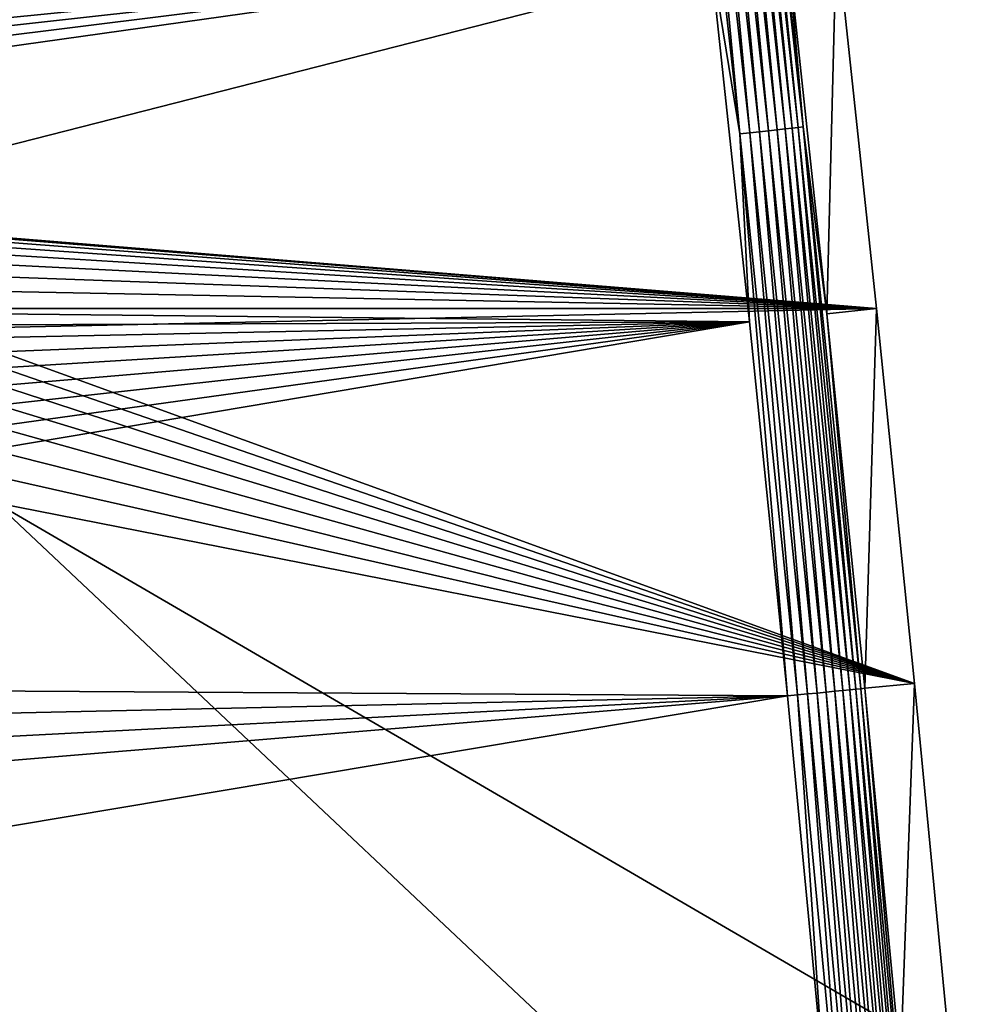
# Model space of a CAD drawing. Extents: x -320 to 320, y -695 to 695.
# Tile 151 of 169: x 253 to 306, y 354 to 407. Entities that reach past the tile are written whole.
import ezdxf

# ---------------------------------------------------------------- set-up
doc = ezdxf.new("R2010")
doc.units = 0
doc.header["$LTSCALE"] = 50.062222
for name, color, linetype in [('1', 7, 'CONTINUOUS'), ('15', 7, 'CONTINUOUS'), ('2', 7, 'CONTINUOUS'), ('57', 7, 'CONTINUOUS')]:
    doc.layers.add(name, color=color, linetype=linetype)

msp = doc.modelspace()

# ---------------------------------------------------------------- linework, layer by layer
at = {"layer": '1', "color": 7, "linetype": 'CONTINUOUS'}
for points in [[(31.446, 408.157), (297.887, 412.179), (237.463, 396.743), (31.446, 408.157)], [(297.887, 412.179), (300.082, 391.646), (237.463, 396.743), (297.887, 412.179)], [(237.463, 396.743), (300.082, 391.646), (238.909, 396.541), (237.463, 396.743)], [(238.909, 396.541), (300.082, 391.646), (240.33, 396.207), (238.909, 396.541)], [(240.33, 396.207), (300.082, 391.646), (241.714, 395.743), (240.33, 396.207)], [(241.714, 395.743), (300.082, 391.646), (243.05, 395.153), (241.714, 395.743)], [(243.05, 395.153), (300.082, 391.646), (244.325, 394.443), (243.05, 395.153)], [(244.325, 394.443), (300.082, 391.646), (245.53, 393.618), (244.325, 394.443)], [(245.53, 393.618), (300.082, 391.646), (246.653, 392.685), (245.53, 393.618)], [(246.653, 392.685), (300.082, 391.646), (247.685, 391.653), (246.653, 392.685)], [(247.685, 391.653), (300.082, 391.646), (248.618, 390.53), (247.685, 391.653)], [(300.082, 391.646), (302.164, 371.102), (248.618, 390.53), (300.082, 391.646)], [(248.618, 390.53), (302.164, 371.102), (249.443, 389.325), (248.618, 390.53)], [(249.443, 389.325), (302.164, 371.102), (250.153, 388.05), (249.443, 389.325)], [(250.153, 388.05), (302.164, 371.102), (250.743, 386.714), (250.153, 388.05)], [(250.743, 386.714), (302.164, 371.102), (251.207, 385.33), (250.743, 386.714)], [(251.207, 385.33), (302.164, 371.102), (251.541, 383.909), (251.207, 385.33)], [(251.541, 383.909), (302.164, 371.102), (251.743, 382.463), (251.541, 383.909)], [(251.743, 382.463), (302.164, 371.102), (251.81, 381.005), (251.743, 382.463)], [(304.134, 350.546), (305.992, 329.98), (251.81, 381.005), (304.134, 350.546)], [(305.992, 329.98), (251.81, 311.005), (251.81, 381.005), (305.992, 329.98)], [(302.164, 371.102), (304.134, 350.546), (251.81, 381.005), (302.164, 371.102)]]:
    msp.add_3dface(points, dxfattribs=at)
at = {"layer": '15', "color": 7, "linetype": 'CONTINUOUS'}
for points in [[(297.354, 391.362, 7.965), (297.887, 412.179), (295.161, 411.88, 7.965), (297.354, 391.362, 7.965)], [(300.082, 391.646), (297.887, 412.179), (297.354, 391.362, 7.965), (300.082, 391.646)], [(299.435, 370.832, 7.965), (300.082, 391.646), (297.354, 391.362, 7.965), (299.435, 370.832, 7.965)], [(302.164, 371.102), (300.082, 391.646), (299.435, 370.832, 7.965), (302.164, 371.102)], [(301.403, 350.292, 7.965), (302.164, 371.102), (299.435, 370.832, 7.965), (301.403, 350.292, 7.965)], [(304.134, 350.546), (302.164, 371.102), (301.403, 350.292, 7.965), (304.134, 350.546)]]:
    msp.add_3dface(points, dxfattribs=at)
at = {"layer": '2', "color": 7, "linetype": 'CONTINUOUS'}
for points in [[(110.779, 405.12, 11), (290.931, 411.417, 11), (95.116, 408.009, 11), (110.779, 405.12, 11)], [(126.355, 401.791, 11), (290.931, 411.417, 11), (110.779, 405.12, 11), (126.355, 401.791, 11)], [(141.831, 398.028, 11), (290.931, 411.417, 11), (126.355, 401.791, 11), (141.831, 398.028, 11)], [(290.931, 411.417, 11), (141.831, 398.028, 11), (145.394, 396.975, 11), (290.931, 411.417, 11)], [(148.875, 395.677, 11), (290.931, 411.417, 11), (145.394, 396.975, 11), (148.875, 395.677, 11)], [(152.258, 394.141, 11), (290.931, 411.417, 11), (148.875, 395.677, 11), (152.258, 394.141, 11)], [(155.526, 392.374, 11), (290.931, 411.417, 11), (152.258, 394.141, 11), (155.526, 392.374, 11)], [(293.122, 390.922, 11), (290.931, 411.417, 11), (155.526, 392.374, 11), (293.122, 390.922, 11)], [(158.664, 390.384, 11), (293.122, 390.922, 11), (155.526, 392.374, 11), (158.664, 390.384, 11)], [(161.655, 388.181, 11), (293.122, 390.922, 11), (158.664, 390.384, 11), (161.655, 388.181, 11)], [(164.487, 385.776, 11), (293.122, 390.922, 11), (161.655, 388.181, 11), (164.487, 385.776, 11)], [(167.145, 383.18, 11), (293.122, 390.922, 11), (164.487, 385.776, 11), (167.145, 383.18, 11)], [(169.616, 380.406, 11), (293.122, 390.922, 11), (167.145, 383.18, 11), (169.616, 380.406, 11)], [(171.889, 377.467, 11), (293.122, 390.922, 11), (169.616, 380.406, 11), (171.889, 377.467, 11)], [(173.953, 374.378, 11), (293.122, 390.922, 11), (171.889, 377.467, 11), (173.953, 374.378, 11)], [(175.797, 371.152, 11), (293.122, 390.922, 11), (173.953, 374.378, 11), (175.797, 371.152, 11)], [(295.2, 370.415, 11), (293.122, 390.922, 11), (175.797, 371.152, 11), (295.2, 370.415, 11)], [(177.413, 367.807, 11), (295.2, 370.415, 11), (175.797, 371.152, 11), (177.413, 367.807, 11)], [(178.792, 364.357, 11), (295.2, 370.415, 11), (177.413, 367.807, 11), (178.792, 364.357, 11)], [(179.929, 360.82, 11), (295.2, 370.415, 11), (178.792, 364.357, 11), (179.929, 360.82, 11)], [(182.342, 351.496, 11), (295.2, 370.415, 11), (179.929, 360.82, 11), (182.342, 351.496, 11)], [(297.167, 349.897, 11), (295.2, 370.415, 11), (182.342, 351.496, 11), (297.167, 349.897, 11)]]:
    msp.add_3dface(points, dxfattribs=at)
at = {"layer": '57', "color": 7, "linetype": 'CONTINUOUS'}
for points in [[(292.038, 432.292, 9.411), (295.452, 401.535, 9.411), (292.369, 432.33, 8.965), (292.038, 432.292, 9.411)], [(292.369, 432.33, 8.965), (295.784, 401.571, 8.965), (292.644, 432.362, 8.48), (292.369, 432.33, 8.965)], [(292.369, 432.33, 8.965), (295.452, 401.535, 9.411), (295.784, 401.571, 8.965), (292.369, 432.33, 8.965)], [(292.856, 432.386, 7.965), (292.644, 432.362, 8.48), (296.059, 401.6, 8.48), (292.856, 432.386, 7.965)], [(292.644, 432.362, 8.48), (295.784, 401.571, 8.965), (296.059, 401.6, 8.48), (292.644, 432.362, 8.48)], [(295.161, 411.88, 7.965), (292.856, 432.386, 7.965), (296.059, 401.6, 8.48), (295.161, 411.88, 7.965)], [(289.177, 431.963, 10.966), (292.589, 401.229, 10.966), (289.722, 432.025, 10.863), (289.177, 431.963, 10.966)], [(289.177, 431.963, 10.966), (290.931, 411.417, 11), (292.589, 401.229, 10.966), (289.177, 431.963, 10.966)], [(289.722, 432.025, 10.863), (293.134, 401.288, 10.863), (290.25, 432.086, 10.694), (289.722, 432.025, 10.863)], [(289.722, 432.025, 10.863), (292.589, 401.229, 10.966), (293.134, 401.288, 10.863), (289.722, 432.025, 10.863)], [(290.25, 432.086, 10.694), (293.663, 401.344, 10.694), (290.753, 432.144, 10.46), (290.25, 432.086, 10.694)], [(290.25, 432.086, 10.694), (293.134, 401.288, 10.863), (293.663, 401.344, 10.694), (290.25, 432.086, 10.694)], [(290.753, 432.144, 10.46), (294.166, 401.398, 10.46), (291.223, 432.198, 10.165), (290.753, 432.144, 10.46)], [(290.753, 432.144, 10.46), (293.663, 401.344, 10.694), (294.166, 401.398, 10.46), (290.753, 432.144, 10.46)], [(291.223, 432.198, 10.165), (294.637, 401.448, 10.165), (291.654, 432.248, 9.814), (291.223, 432.198, 10.165)], [(291.223, 432.198, 10.165), (294.166, 401.398, 10.46), (294.637, 401.448, 10.165), (291.223, 432.198, 10.165)], [(291.654, 432.248, 9.814), (295.068, 401.494, 9.814), (292.038, 432.292, 9.411), (291.654, 432.248, 9.814)], [(291.654, 432.248, 9.814), (294.637, 401.448, 10.165), (295.068, 401.494, 9.814), (291.654, 432.248, 9.814)], [(292.038, 432.292, 9.411), (295.068, 401.494, 9.814), (295.452, 401.535, 9.411), (292.038, 432.292, 9.411)], [(297.354, 391.362, 7.965), (295.161, 411.88, 7.965), (296.059, 401.6, 8.48), (297.354, 391.362, 7.965)], [(290.931, 411.417, 11), (293.122, 390.922, 11), (292.589, 401.229, 10.966), (290.931, 411.417, 11)], [(295.452, 401.535, 9.411), (298.615, 370.752, 9.411), (295.784, 401.571, 8.965), (295.452, 401.535, 9.411)], [(295.784, 401.571, 8.965), (298.947, 370.784, 8.965), (296.059, 401.6, 8.48), (295.784, 401.571, 8.965)], [(295.784, 401.571, 8.965), (298.615, 370.752, 9.411), (298.947, 370.784, 8.965), (295.784, 401.571, 8.965)], [(297.354, 391.362, 7.965), (296.059, 401.6, 8.48), (299.222, 370.811, 8.48), (297.354, 391.362, 7.965)], [(296.059, 401.6, 8.48), (298.947, 370.784, 8.965), (299.222, 370.811, 8.48), (296.059, 401.6, 8.48)], [(292.589, 401.229, 10.966), (295.749, 370.469, 10.966), (293.134, 401.288, 10.863), (292.589, 401.229, 10.966)], [(293.122, 390.922, 11), (295.2, 370.415, 11), (292.589, 401.229, 10.966), (293.122, 390.922, 11)], [(292.589, 401.229, 10.966), (295.2, 370.415, 11), (295.749, 370.469, 10.966), (292.589, 401.229, 10.966)], [(293.134, 401.288, 10.863), (296.295, 370.523, 10.863), (293.663, 401.344, 10.694), (293.134, 401.288, 10.863)], [(293.134, 401.288, 10.863), (295.749, 370.469, 10.966), (296.295, 370.523, 10.863), (293.134, 401.288, 10.863)], [(293.663, 401.344, 10.694), (296.824, 370.575, 10.694), (294.166, 401.398, 10.46), (293.663, 401.344, 10.694)], [(293.663, 401.344, 10.694), (296.295, 370.523, 10.863), (296.824, 370.575, 10.694), (293.663, 401.344, 10.694)], [(294.166, 401.398, 10.46), (297.328, 370.625, 10.46), (294.637, 401.448, 10.165), (294.166, 401.398, 10.46)], [(294.166, 401.398, 10.46), (296.824, 370.575, 10.694), (297.328, 370.625, 10.46), (294.166, 401.398, 10.46)], [(294.637, 401.448, 10.165), (297.799, 370.671, 10.165), (295.068, 401.494, 9.814), (294.637, 401.448, 10.165)], [(294.637, 401.448, 10.165), (297.328, 370.625, 10.46), (297.799, 370.671, 10.165), (294.637, 401.448, 10.165)], [(295.068, 401.494, 9.814), (298.23, 370.714, 9.814), (295.452, 401.535, 9.411), (295.068, 401.494, 9.814)], [(295.068, 401.494, 9.814), (297.799, 370.671, 10.165), (298.23, 370.714, 9.814), (295.068, 401.494, 9.814)], [(295.452, 401.535, 9.411), (298.23, 370.714, 9.814), (298.615, 370.752, 9.411), (295.452, 401.535, 9.411)], [(299.435, 370.832, 7.965), (297.354, 391.362, 7.965), (299.222, 370.811, 8.48), (299.435, 370.832, 7.965)], [(298.615, 370.752, 9.411), (301.525, 339.943, 9.411), (298.947, 370.784, 8.965), (298.615, 370.752, 9.411)], [(298.947, 370.784, 8.965), (301.858, 339.973, 8.965), (299.222, 370.811, 8.48), (298.947, 370.784, 8.965)], [(298.947, 370.784, 8.965), (301.525, 339.943, 9.411), (301.858, 339.973, 8.965), (298.947, 370.784, 8.965)], [(299.435, 370.832, 7.965), (299.222, 370.811, 8.48), (302.133, 339.998, 8.48), (299.435, 370.832, 7.965)], [(299.222, 370.811, 8.48), (301.858, 339.973, 8.965), (302.133, 339.998, 8.48), (299.222, 370.811, 8.48)], [(301.403, 350.292, 7.965), (299.435, 370.832, 7.965), (302.133, 339.998, 8.48), (301.403, 350.292, 7.965)], [(295.2, 370.415, 11), (297.167, 349.897, 11), (295.749, 370.469, 10.966), (295.2, 370.415, 11)], [(295.749, 370.469, 10.966), (298.658, 339.684, 10.966), (296.295, 370.523, 10.863), (295.749, 370.469, 10.966)], [(295.749, 370.469, 10.966), (297.167, 349.897, 11), (298.658, 339.684, 10.966), (295.749, 370.469, 10.966)], [(296.295, 370.523, 10.863), (299.204, 339.733, 10.863), (296.824, 370.575, 10.694), (296.295, 370.523, 10.863)], [(296.295, 370.523, 10.863), (298.658, 339.684, 10.966), (299.204, 339.733, 10.863), (296.295, 370.523, 10.863)], [(296.824, 370.575, 10.694), (299.733, 339.781, 10.694), (297.328, 370.625, 10.46), (296.824, 370.575, 10.694)], [(296.824, 370.575, 10.694), (299.204, 339.733, 10.863), (299.733, 339.781, 10.694), (296.824, 370.575, 10.694)], [(297.328, 370.625, 10.46), (300.237, 339.827, 10.46), (297.799, 370.671, 10.165), (297.328, 370.625, 10.46)], [(297.328, 370.625, 10.46), (299.733, 339.781, 10.694), (300.237, 339.827, 10.46), (297.328, 370.625, 10.46)], [(297.799, 370.671, 10.165), (300.709, 339.869, 10.165), (298.23, 370.714, 9.814), (297.799, 370.671, 10.165)], [(297.799, 370.671, 10.165), (300.237, 339.827, 10.46), (300.709, 339.869, 10.165), (297.799, 370.671, 10.165)], [(298.23, 370.714, 9.814), (301.14, 339.908, 9.814), (298.615, 370.752, 9.411), (298.23, 370.714, 9.814)], [(298.23, 370.714, 9.814), (300.709, 339.869, 10.165), (301.14, 339.908, 9.814), (298.23, 370.714, 9.814)], [(298.615, 370.752, 9.411), (301.14, 339.908, 9.814), (301.525, 339.943, 9.411), (298.615, 370.752, 9.411)]]:
    msp.add_3dface(points, dxfattribs=at)

doc.saveas('drawing.dxf')
